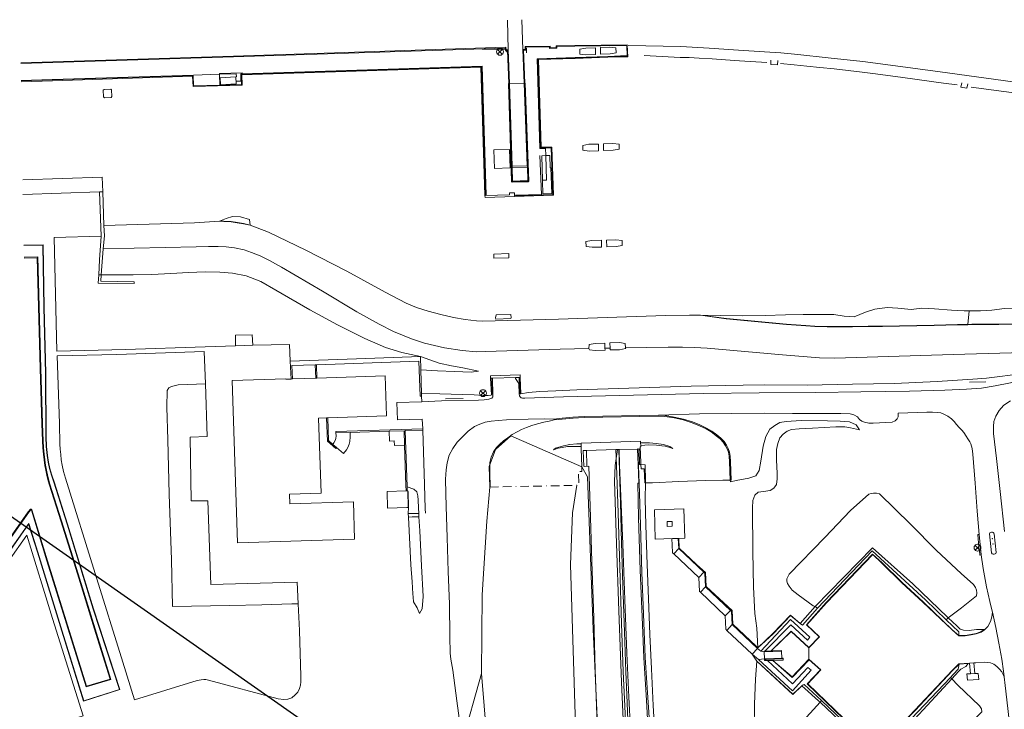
# Model space of a CAD drawing. Header units: metres. Extents: x 69428 to 72581, y 405279 to 408746.
# Tile 28 of 39: x 70063 to 70349, y 408546 to 408746. Entities that reach past the tile are written whole.
import ezdxf

# ---------------------------------------------------------------- set-up
doc = ezdxf.new("R2010")
doc.units = ezdxf.units.M
doc.linetypes.add('BORDER', pattern=[1.75, 0.5, -0.25, 0.5, -0.25, 0, -0.25])
for name, color, linetype, lineweight in [('629', 253, 'CONTINUOUS', 0), ('BS-BEBOUWING', 253, 'CONTINUOUS', 0), ('BS-BETONBAND', 253, 'BORDER', 0), ('BS-BINNENKRUINLIJN-KPN', 253, 'CONTINUOUS', 0), ('BS-BINNENTEENLIJN-KPN', 253, 'CONTINUOUS', 0), ('BS-GELEIDERAIL', 253, 'CONTINUOUS', 0), ('BS-HEK', 253, 'RASTER', 0), ('BS-KANT-VERHARDING', 253, 'CONTINUOUS', 0), ('BS-KRUINLIJN', 253, 'CONTINUOUS', 0), ('BS-MUUR-CONTOUR', 253, 'CONTINUOUS', 0), ('BS-OVERIG-KPN', 253, 'CONTINUOUS', 0), ('BS-OVERIGE-LIJNEN', 253, 'CONTINUOUS', 0), ('BS-RASTER', 253, 'RASTER', 0), ('BS-REMMINGSWERK', 253, 'CONTINUOUS', 0), ('BS-SCHEIDINGSLIJN-TALUDBEKL', 253, 'CONTINUOUS', 0), ('BS-SLAGBOOM', 253, 'CONTINUOUS', 0), ('BS-TUSSENBERM', 253, 'CONTINUOUS', 0), ('BS-VERKEERSBORD-BEHEER-WK', 253, 'CONTINUOUS', 0), ('BS-VLAKAFSLUITING', 253, 'CONTINUOUS', 0), ('BS-WATERLIJN-KPN', 253, 'CONTINUOUS', 0)]:
    doc.layers.add(name, color=color, linetype=linetype, lineweight=lineweight)
doc.layers.add('Bladindeling', color=1, linetype='CONTINUOUS', plot=False)
doc.linetypes.add('RASTER', pattern='A,3,-2,[200,RASTER,S=0.75,R=0,X=0,Y=0],-2,3', length=10)

# ---------------------------------------------------------------- blocks, each defined once
blk = doc.blocks.new('17', base_point=(65397.449219, 405320.3125))
at = {"layer": 'BS-VERKEERSBORD-BEHEER-WK'}
blk.add_lwpolyline([(65397.292969, 405319.84375), (65397.167969, 405319.90625), (65397.042969, 405320.03125), (65396.980469, 405320.15625), (65396.949219, 405320.28125), (65396.949219, 405320.34375), (65396.980469, 405320.46875), (65397.042969, 405320.59375), (65397.167969, 405320.71875), (65397.292969, 405320.78125), (65397.417969, 405320.8125), (65397.480469, 405320.8125), (65397.605469, 405320.78125), (65397.730469, 405320.71875), (65397.855469, 405320.59375), (65397.917969, 405320.46875), (65397.949219, 405320.34375), (65397.949219, 405320.28125), (65397.917969, 405320.15625), (65397.855469, 405320.03125), (65397.730469, 405319.90625), (65397.605469, 405319.84375), (65397.480469, 405319.8125), (65397.417969, 405319.8125)], close=True, dxfattribs=at)
for points in [[(65397.792969, 405320.65625), (65397.105469, 405319.96875)], [(65397.105469, 405320.65625), (65397.792969, 405319.96875)]]:
    blk.add_lwpolyline(points, dxfattribs=at)

msp = doc.modelspace()

# ---------------------------------------------------------------- linework, layer by layer
at = {"layer": 'Bladindeling'}
msp.add_lwpolyline([(70059.480826, 408602.441538), (70442.02483, 408334.581343), (69982.590105, 407678.440555), (69600.0461, 407946.300751)], close=True, dxfattribs=at)
at = {"layer": 'BS-BEBOUWING'}
for points in [[(70121.413, 408729.1), (70125.968, 408729.329), (70126.069, 408727.31), (70121.515, 408727.08)], [(70214.925, 408706.376), (70216.127, 408706.457), (70216.302, 408699.292), (70215.188, 408699.309)], [(70142.05, 408641.556), (70142.429, 408641.569), (70149.213, 408641.79), (70149.563, 408641.802), (70169.436, 408642.451), (70169.816, 408630.813), (70152.766, 408630.255), (70152.374, 408630.243), (70150.037, 408630.166), (70150.747, 408608.419), (70141.555, 408608.119), (70141.647, 408605.287), (70160.158, 408605.892), (70160.513, 408595.034), (70126.426, 408593.921), (70124.885, 408641.102), (70140.488, 408641.612), (70140.492, 408641.505)], [(70155.1, 408625.892), (70159.179, 408626.027), (70159.192, 408624.759), (70159.096, 408623.392), (70158.892, 408622.586), (70158.583, 408621.648), (70158.161, 408620.981), (70157.327, 408619.875), (70155.26, 408621.61), (70154.228, 408622.549), (70154.525, 408622.995), (70154.838, 408623.707), (70155.07, 408624.299), (70155.149, 408625.062)], [(70175.823, 408609.049), (70175.959, 408609.053), (70176.086, 408604.195), (70175.731, 408604.185), (70170.103, 408604.039), (70169.977, 408608.897), (70175.47, 408609.04)], [(70254.682, 408595.232), (70254.643, 408595.239), (70254.607, 408595.231), (70252.937, 408595.188), (70247.952, 408595.038), (70247.696, 408603.538), (70256.259, 408603.795), (70256.515, 408595.295), (70254.756, 408595.236)], [(70179.174, 408601.509), (70177.28, 408601.468), (70176.145, 408601.444), (70176.124, 408602.448), (70176.93, 408602.465), (70179.152, 408602.513)], [(70254.762, 408592.316), (70262.077, 408585.436), (70260.626, 408583.893), (70253.311, 408590.773)], [(70269.794, 408574.342), (70268.315, 408572.769), (70261.076, 408579.578), (70262.555, 408581.151)], [(70276.119, 408561.624), (70268.782, 408568.526), (70270.341, 408570.184), (70277.679, 408563.282)], [(70279.67, 408560.299), (70279.61, 408562.296), (70284.7, 408562.449), (70284.76, 408560.452)]]:
    msp.add_lwpolyline(points, close=True, dxfattribs=at)
at = {"layer": 'BS-BETONBAND', "ltscale": 5, "flags": 128}
msp.add_lwpolyline([(70199.870135, 408610.164421), (70225.160919, 408610.669005), (70225.720813, 408610.680866), (70225.580104, 408614.655883), (70226.576547, 408614.666864), (70226.588595, 408616.051625)], dxfattribs=at)
at = {"layer": 'BS-BINNENKRUINLIJN-KPN'}
for points in [[(70064.387015, 408676.92066), (70068.404, 408677.017), (70068.76, 408662.493), (70069.313, 408644.572), (70069.773, 408628.588), (70069.967, 408623.603), (70070.08, 408621.613), (70070.26, 408619.692), (70070.434, 408618.1), (70070.659, 408616.506), (70070.901, 408615.11), (70071.174, 408613.685), (70071.543, 408612.436), (70071.92, 408611.051), (70075.272, 408600.388), (70080.106, 408584.971), (70085.492, 408567.697), (70089.67, 408554.233), (70082.467, 408552.092), (70071.047, 408588.685), (70066.524, 408603.459), (70066.399, 408603.565), (70066.33, 408603.563), (70065.794, 408602.849), (70057.513, 408591.178)], [(70086.848, 408671.795), (70092.642, 408671.783), (70096.132, 408671.828), (70101.541, 408671.965), (70107.067, 408672.236), (70112.244, 408672.54), (70117.041, 408672.699), (70121.334, 408672.646), (70125.021, 408672.313), (70128.953, 408671.551), (70133.258, 408669.863), (70137.577, 408667.412), (70147.461, 408661.636), (70155.496, 408657.34), (70163.454, 408653.369), (70169.519, 408650.758), (70174.238, 408649.267), (70179.705, 408648.139), (70185.127, 408646.192), (70188.651, 408645.38), (70192.021, 408644.763), (70196.579, 408643.834)], [(70208.831, 408637.241), (70211.056, 408637.613), (70214.339, 408637.92), (70219, 408638.136), (70225.107, 408638.373), (70258.429, 408639.459), (70273.54, 408639.744), (70279.704, 408639.831), (70292.145, 408639.777), (70305.263, 408640.032), (70317.52, 408640.265), (70329.909, 408640.88), (70340.33, 408641.482), (70344.236, 408641.764), (70348.13, 408642.296), (70351.196, 408642.714), (70354.817, 408643.15), (70358.181, 408643.808), (70367.995, 408644.741), (70377.351, 408646.058), (70387.813, 408648.127)], [(70179.926, 408637.323), (70185.325, 408637.227), (70195.304, 408636.939), (70197.88, 408636.766), (70199.325, 408636.751), (70200.113, 408636.884), (70200.28, 408636.958)], [(70269.837, 408611.68), (70271.447, 408612.041), (70275.135, 408612.741), (70277.16, 408613.419), (70278.134, 408614.988), (70278.624, 408617.645), (70279.279, 408622.004), (70280.067, 408624.889), (70281.261, 408627.022), (70282.668, 408628.078), (70284.15, 408628.938), (70286.007, 408629.232), (70290.37, 408629.459), (70298.074, 408629.417), (70301.757, 408629.267), (70304.419, 408629.15), (70306.324, 408628.29), (70307.343, 408626.791)], [(70218.348, 408621.011), (70218.933, 408621.43), (70221.298, 408622.15), (70223.107, 408622.523), (70225.137, 408622.689), (70226.394, 408622.738)], [(70243.676, 408622.997), (70246.282, 408623.016), (70248.246, 408622.856), (70250.348, 408622.523), (70252.208, 408621.968), (70253.041, 408621.323)], [(70243.744, 408616.69), (70245.057, 408616.654), (70245.131, 408611.915), (70245.061, 408611.357)], [(70179.152, 408602.513), (70179.101, 408604.108), (70178.983, 408606.333), (70178.905, 408607.599), (70178.627, 408608.749), (70177.735, 408609.575), (70175.801, 408610.255)], [(70245.061, 408611.357), (70245.018, 408606.783), (70245.202, 408599.123), (70245.639, 408587.679), (70245.958, 408577.711), (70246.365, 408567.283), (70246.856, 408557.305), (70247.37, 408546.657), (70248.03, 408535.361), (70248.844, 408525.512), (70250.137, 408513.237), (70251.522, 408500.214), (70252.137, 408494.733)], [(70180.492, 408578.371), (70179.933, 408587.235), (70179.455, 408597.431), (70179.174, 408601.509)], [(70294.446, 408575.485), (70311.129, 408592.475), (70322.837, 408582.033), (70332.931, 408572.388), (70333.158, 408572.166)], [(70179.394, 408573.444), (70180.145, 408574.775), (70180.492, 408578.371)], [(70290.056, 408570.561), (70294.446, 408575.485)], [(70278.681, 408562.506), (70287.226, 408571.684), (70292.929, 408566.561), (70292.217, 408565.707), (70287.391, 408570.158), (70279.833, 408562.521)], [(70333.158, 408572.166), (70335.592, 408569.794), (70336.657, 408568.851), (70337.567, 408568.55), (70339.259, 408568.507), (70341.371, 408568.794), (70343.631, 408568.737)], [(70277.969, 408560.052), (70287.883, 408550.957), (70293.302, 408556.923), (70292.336, 408557.688), (70287.855, 408552.997), (70280.559, 408559.752)], [(70338.972, 408558.885), (70338.25, 408557.992), (70336.787, 408557.208), (70336.095, 408556.577), (70334.179, 408554.439)], [(70295.884, 408547.682), (70295.456, 408548.086), (70291.452, 408551.634), (70290.612, 408552.411)], [(70334.179, 408554.439), (70319.863, 408538.972), (70312.612, 408531.874), (70295.884, 408547.682)]]:
    msp.add_lwpolyline(points, dxfattribs=at)
at = {"layer": 'BS-BINNENTEENLIJN-KPN'}
for points in [[(70121.26, 408687.428), (70122.505, 408687.349), (70124.63, 408687.204), (70126.412, 408686.93), (70128.208, 408686.604), (70130.112, 408686.25)], [(70064.329353, 408680.33427), (70069.882, 408680.484), (70070.174, 408662.317), (70070.619, 408643.27), (70070.756, 408624.802), (70070.831, 408621.9), (70071.086, 408619.352), (70071.439, 408617.359), (70071.825, 408615.511), (70072.376, 408613.593), (70073.054, 408611.618), (70076.918, 408599.394), (70084.454, 408574.708), (70092.119, 408551.367), (70081.74, 408548.076), (70075.434, 408568.33), (70068.433, 408591.238), (70065.761, 408599.615), (70054.993, 408584.474), (70045.204, 408570.81)], [(70261.129, 408660.088), (70268.622, 408659.182), (70286.134, 408657.504), (70291.762, 408657.062), (70294.383, 408656.929), (70297.916, 408656.804), (70301.212, 408656.853), (70305.311, 408656.861), (70309.868, 408656.868), (70313.975, 408656.931), (70318.925, 408657.029), (70323.966, 408657.117), (70329.058, 408657.225), (70335.821, 408657.358), (70338.847, 408657.428)], [(70338.847, 408657.428), (70339.958, 408657.453), (70347.878, 408657.503), (70362.405, 408657.771), (70373.796, 408657.972), (70382.64, 408657.736)], [(70196.579, 408643.834), (70194.413, 408643.506), (70189.569, 408643.74), (70184.669, 408643.965), (70179.745, 408644.253)], [(70199.909, 408610.229), (70199.829, 408614.242), (70199.831, 408617.306), (70200.195, 408618.87), (70200.894, 408620.405), (70201.797, 408621.657), (70202.743, 408622.641), (70203.827, 408623.607), (70205.097, 408624.514), (70206.361, 408625.414), (70207.746, 408626.226), (70209.043, 408626.877), (70210.502, 408627.426), (70212.097, 408628.039), (70213.74, 408628.562), (70215.549, 408628.976), (70217.059, 408629.336), (70218.501, 408629.655), (70220.922, 408629.922), (70224.025, 408630.221), (70227.259, 408630.38), (70248.84, 408630.794), (70250.751, 408630.67), (70253.426, 408630.24), (70256.107, 408629.656), (70258.679, 408628.827), (70260.789, 408627.962), (70262.702, 408627.046), (70264.234, 408626.162), (70265.66, 408625.077), (70266.791, 408624.154), (70267.715, 408623.19), (70268.383, 408622.159), (70268.871, 408621.225), (70269.233, 408620.274), (70269.41, 408619.102), (70269.545, 408617.461), (70269.721, 408612.186)], [(70307.343, 408626.791), (70304.751, 408627.413), (70303.088, 408627.626), (70300.428, 408627.636), (70293.699, 408627.317), (70289.828, 408627.071), (70287.608, 408626.858), (70286.317, 408626.426), (70285.106, 408625.528), (70284.215, 408624.496), (70283.6, 408622.861), (70283.158, 408621.075), (70283.212, 408617.963), (70283.362, 408614.158), (70283.418, 408612.507), (70283.171, 408610.93), (70282.472, 408609.795), (70281.355, 408609.203), (70279.452, 408608.833), (70277.879, 408608.643), (70276.877, 408607.76), (70276.272, 408606.26), (70276.189, 408604.159), (70276.363, 408591.412), (70276.515, 408581.04), (70276.913, 408573.435), (70277.5, 408569.121), (70277.818, 408563.436)], [(70226.417, 408621.989), (70223.954, 408621.938), (70222.407, 408621.908), (70220.918, 408621.667), (70219.694, 408621.46), (70218.348, 408621.011)], [(70253.041, 408621.323), (70251.875, 408621.724), (70250.845, 408622.035), (70249.826, 408622.176), (70248.327, 408622.341), (70246.046, 408622.444), (70243.72, 408622.254)], [(70269.721, 408612.186), (70269.837, 408611.68)], [(70176.124, 408602.448), (70176.213, 408604.197), (70176.108, 408608.864), (70176.017, 408609.089), (70175.822, 408609.121)], [(70176.145, 408601.444), (70176.909, 408587.584), (70177.238, 408582.665)], [(70336.263, 408566.995), (70334.326, 408568.721), (70325.848, 408576.836), (70319.731, 408582.447), (70313.888, 408588.115), (70311.163, 408590.683), (70297.642, 408576.583), (70291.918, 408570.118), (70295.585, 408566.607), (70292.63, 408563.559), (70287.5, 408568.287), (70281.645, 408562.601)], [(70177.238, 408582.665), (70177.473, 408579.144), (70177.546, 408578.163)], [(70177.546, 408578.163), (70177.643, 408576.856), (70178.672, 408575.032), (70179.394, 408573.444)], [(70290.056, 408570.561), (70287.305, 408572.814), (70282.237, 408567.531), (70277.818, 408563.436)], [(70343.631, 408568.737), (70342.631, 408568.086), (70341.224, 408567.618), (70339.749, 408567.332), (70338.017, 408567.061), (70336.858, 408567.005), (70336.263, 408566.995)], [(70277.482, 408559.535), (70277.128, 408554.312), (70276.841, 408547.037), (70276.729, 408539.749), (70276.853, 408533.053), (70277.043, 408524.611), (70277.459, 408516.164), (70278.015, 408506.53)], [(70277.482, 408559.535), (70287.948, 408549.98), (70290.612, 408552.411)], [(70282.131, 408559.799), (70287.724, 408554.866), (70292.652, 408560.005), (70295.96, 408557.045), (70292.166, 408553.003), (70302.709, 408542.804), (70312.651, 408533.715), (70320.336, 408541.912), (70323.486, 408545.246), (70334.406, 408556.846), (70336.29, 408558.741)], [(70336.29, 408558.741), (70338.972, 408558.885)]]:
    msp.add_lwpolyline(points, dxfattribs=at)
at = {"layer": 'BS-GELEIDERAIL'}
for points in [[(70236.68, 408616.47), (70236.526, 408621.047)], [(70244.22, 408482.309), (70243.481, 408493.967), (70242.931, 408499.146), (70242.32, 408505.801), (70241.775, 408512.217), (70241.245, 408519.43), (70240.924, 408524.284), (70240.457, 408532.244), (70240.056, 408540.139), (70239.633, 408549.837), (70239.357, 408556.488), (70238.961, 408568.075), (70238.532, 408581.606), (70238.142, 408594.079), (70237.824, 408605.594), (70237.393, 408621.07)], [(70242.869, 408621.324), (70243.234, 408611.289)], [(70227.94, 408620.816), (70228.071, 408616.303)], [(70236.68, 408616.47), (70237.159, 408602.696), (70237.657, 408586.822), (70238.166, 408570.508), (70238.642, 408556.564), (70238.976, 408548.493), (70239.247, 408542.232), (70239.554, 408535.511), (70239.911, 408529.379), (70240.254, 408523.564), (70240.848, 408514.72), (70241.611, 408505.736), (70242.222, 408499.076), (70242.773, 408493.892)], [(70243.234, 408611.289), (70243.609, 408599.147), (70244.052, 408585.309), (70244.478, 408573.282), (70245.051, 408560.645), (70245.484, 408553.303), (70246.04, 408544.792), (70246.538, 408536.887), (70247.068, 408529.908), (70247.796, 408522.083), (70248.529, 408514.841), (70249.32, 408507.231), (70250.201, 408499.202), (70250.723, 408494.725)]]:
    msp.add_lwpolyline(points, dxfattribs=at)
at = {"layer": 'BS-HEK'}
for points in [[(70339.367, 408640.651), (70344.115, 408640.706)], [(70192.047, 408635.917), (70186.963, 408635.809)]]:
    msp.add_lwpolyline(points, dxfattribs=at)
at = {"layer": 'BS-KANT-VERHARDING'}
msp.add_lwpolyline([(70228.281901, 408613.111511), (70229.907032, 408568.811747), (70231.6161, 408530.4328), (70234.972315, 408488.116905), (70240.666027, 408443.054089), (70249.752495, 408393.481761), (70261.261656, 408345.567113), (70275.750659, 408297.212733)], dxfattribs=at)
at = {"layer": 'BS-KRUINLIJN'}
msp.add_lwpolyline([(70269.488611, 408295.370635), (70255.458509, 408341.015778), (70243.816121, 408388.464087), (70236.082465, 408437.446046), (70229.439061, 408489.161718), (70224.843517, 408537.779803), (70223.298741, 408587.649176), (70223.846834, 408602.687722), (70225.160919, 408610.669005)], dxfattribs=at)
at = {"layer": 'BS-MUUR-CONTOUR'}
for points in [[(70284.616, 408562.581), (70280.033, 408562.407), (70279.719, 408562.401)], [(70279.852, 408560.017), (70280.209, 408560.023), (70284.998, 408560.21)]]:
    msp.add_lwpolyline(points, dxfattribs=at)
at = {"layer": 'BS-OVERIG-KPN'}
for points in [[(70239.649, 408738.435), (70224.605, 408738.312)], [(70121.212, 408730.117), (70121.207, 408730.356), (70127.784, 408730.509), (70127.789, 408730.267)], [(70121.302, 408726.956), (70121.212, 408730.117)], [(70127.789, 408730.267), (70127.791, 408730.143)], [(70215.212, 408695.321), (70214.925, 408706.376)], [(70215.212, 408695.321), (70217.848, 408695.414), (70217.611, 408702.927), (70217.421, 408702.937), (70217.286, 408706.49), (70216.127, 408706.457)], [(70121.26, 408687.428), (70122.507, 408687.453), (70124.642, 408687.307), (70126.429, 408687.032), (70128.23, 408686.706), (70130.112, 408686.25)], [(70086.86, 408683.086), (70073.18, 408682.71), (70073.968, 408649.614), (70093.89, 408650.177), (70117.018, 408650.928), (70125.895, 408651.185)], [(70064.327672, 408680.433795), (70069.981, 408680.586), (70070.274, 408662.319), (70070.719, 408643.272), (70070.856, 408624.803), (70070.93, 408621.906), (70071.185, 408619.365), (70071.537, 408617.378), (70071.922, 408615.535), (70072.472, 408613.623), (70073.149, 408611.649), (70077.014, 408599.423), (70084.549, 408574.738), (70092.245, 408551.302), (70081.674, 408547.951), (70075.338, 408568.301), (70068.338, 408591.209), (70065.726, 408599.394), (70055.075, 408584.415), (70045.286, 408570.751)], [(70087.446, 408679.387), (70114.418, 408679.959), (70118.018, 408680.049), (70120.852, 408680.07), (70123.169, 408679.944), (70125.576, 408679.652), (70128.378, 408679.073), (70130.575, 408678.289), (70133.101, 408677.353), (70135.721, 408676.02), (70139.265, 408674.045), (70151.151, 408667.06), (70161.16, 408661.111), (70167.619, 408657.526), (70171.783, 408655.316), (70177.088, 408653.192), (70180.885, 408652.011), (70186.658, 408650.626), (70191.794, 408649.838), (70195.993, 408649.482), (70198.625, 408649.519), (70220.287, 408650.248)], [(70064.390479, 408676.715617), (70068.204, 408676.807), (70068.555, 408662.488), (70069.108, 408644.566), (70069.568, 408628.581), (70069.762, 408623.593), (70069.876, 408621.598), (70070.056, 408619.671), (70070.231, 408618.074), (70070.457, 408616.474), (70070.7, 408615.073), (70070.975, 408613.636), (70071.346, 408612.38), (70071.723, 408610.993), (70075.077, 408600.327), (70079.91, 408584.91), (70085.296, 408567.636), (70089.413, 408554.37), (70082.603, 408552.346), (70071.243, 408588.746), (70066.702, 408603.576), (70066.472, 408603.771), (70066.226, 408603.767), (70065.629, 408602.97), (70057.346, 408591.296)], [(70086.848, 408671.795), (70086.769, 408669.978), (70096.404, 408669.831), (70096.413, 408669.323), (70085.949, 408669.428), (70086.096, 408671.835)], [(70338.847, 408657.428), (70339.224, 408661.379)], [(70261.129, 408660.088), (70268.61, 408659.083), (70286.126, 408657.405), (70291.756, 408656.963), (70294.379, 408656.829), (70297.915, 408656.704), (70301.213, 408656.753), (70305.311, 408656.761), (70309.869, 408656.768), (70313.977, 408656.832), (70318.927, 408656.929), (70323.968, 408657.017), (70329.06, 408657.125), (70335.824, 408657.258), (70338.848, 408657.328)], [(70338.848, 408657.328), (70338.847, 408657.428)], [(70338.848, 408657.328), (70339.959, 408657.354), (70347.88, 408657.404), (70362.407, 408657.671), (70373.795, 408657.873), (70382.644, 408657.636)], [(70125.895, 408651.185), (70125.841, 408654.305), (70130.724, 408654.354), (70130.895, 408651.391)], [(70125.895, 408651.185), (70130.895, 408651.391)], [(70130.895, 408651.391), (70141.568, 408651.6), (70141.806, 408646.787)], [(70220.287, 408650.248), (70228.638, 408650.443)], [(70233.319, 408650.488), (70234.809, 408650.513)], [(70239.339, 408650.612), (70251.681, 408650.793), (70255.853, 408650.817), (70259.358, 408650.687), (70263.001, 408650.56), (70266.345, 408650.273), (70284.928, 408648.625), (70295.727, 408647.736), (70300.156, 408647.639), (70315.801, 408648.053), (70334.564, 408648.636), (70354.914, 408649.219), (70378.844, 408649.979), (70386.326, 408650.344)], [(70117.147, 408640.154), (70116.816, 408649.515), (70091.382, 408648.72), (70074.019, 408648.253), (70074.666, 408628.586), (70074.821, 408622.609), (70074.914, 408621.157), (70075.076, 408619.62), (70075.234, 408618.062), (70075.487, 408616.506), (70075.888, 408614.666), (70076.482, 408612.731), (70085.081, 408585.059), (70093.092, 408559.274), (70096.486, 408548.315), (70114.76, 408553.972), (70115.903, 408554.19), (70116.661, 408554.259), (70117.269, 408554.206), (70118.042, 408554.072), (70138.27, 408548.638), (70139.958, 408548.389), (70141.092, 408548.488), (70142.22, 408548.917), (70143.266, 408549.761), (70143.974, 408550.611), (70144.52, 408551.625), (70144.757, 408552.602), (70144.855, 408553.576), (70144.879, 408555.213), (70144.449, 408568.514), (70144.111, 408576.272)], [(70208.403, 408637.221), (70208.456, 408636.706), (70208.649, 408636.336), (70208.934, 408636.107), (70209.305, 408636.03), (70210.048, 408636.019), (70221.309, 408636.405), (70262.003, 408637.364), (70278.184, 408637.502), (70294.64, 408637.632), (70307.74, 408637.788), (70321.878, 408638.053), (70332.19, 408638.303), (70338.486, 408638.591), (70342.82, 408638.94), (70346.759, 408639.608), (70351.255, 408640.452), (70354.126, 408641.356), (70357.127, 408642.079), (70363.453, 408642.891), (70373.403, 408644.1), (70386.972, 408646.054), (70391.607, 408646.567)], [(70117.147, 408640.154), (70109.257, 408639.854), (70107.311, 408639.408), (70106.527, 408639.037), (70106.042, 408638.187), (70105.907, 408633.364), (70106.182, 408623.919), (70106.551, 408608.138), (70107.264, 408588.997), (70107.546, 408575.446), (70124.15, 408575.742), (70133.537, 408575.937), (70142.298, 408576.263), (70144.111, 408576.272)], [(70144.111, 408576.272), (70143.837, 408582.528), (70118.683, 408581.889), (70117.805, 408606.178), (70112.949, 408606.181), (70112.728, 408624.699), (70117.688, 408624.845), (70117.147, 408640.154)], [(70179.944, 408636.538), (70180.021, 408634.935)], [(70180.021, 408634.935), (70185.797, 408635.253), (70196.542, 408635.455), (70198.204, 408635.512), (70199.583, 408635.683), (70200.391, 408636.03), (70200.671, 408636.393), (70200.724, 408636.965)], [(70180.338, 408627.103), (70180.163, 408629.887), (70172.972, 408629.691), (70172.825, 408634.708), (70180.021, 408634.935)], [(70349.486, 408597.245), (70348.204, 408608.876), (70347.181, 408618.424), (70346.333, 408625.695), (70346.269, 408627.779), (70346.423, 408629.219), (70347.007, 408630.805), (70347.964, 408632.378), (70349.245, 408633.842), (70350.424, 408634.767), (70351.277, 408635.177)], [(70191.961, 408535.143), (70190.205, 408548.041), (70189.038, 408556.947), (70188.478, 408560.173), (70188.338, 408561.854), (70188.249, 408566.736), (70188.095, 408576.112), (70187.723, 408585.647), (70187.39, 408595.488), (70187.107, 408604.501), (70187.001, 408608.295), (70186.953, 408612.467), (70187.14, 408615.162), (70187.418, 408617.22), (70188.024, 408619.41), (70189.065, 408621.382), (70190.364, 408623.179), (70191.576, 408624.514), (70193.588, 408626.431), (70195.418, 408627.789), (70196.899, 408628.478), (70198.467, 408628.978), (70200.257, 408629.275), (70202.253, 408629.547), (70204.672, 408629.712), (70210.971, 408629.881), (70215.654, 408630.01), (70218.456, 408629.931)], [(70218.456, 408629.931), (70220.893, 408630.2), (70224.005, 408630.5), (70227.25, 408630.659), (70248.846, 408631.073)], [(70248.846, 408631.073), (70260.831, 408631.396), (70270.215, 408631.551), (70279.659, 408631.619), (70287.883, 408631.567), (70296.536, 408631.507), (70301.876, 408631.524), (70304.593, 408631.476), (70305.646, 408631.188), (70306.73, 408630.524), (70307.377, 408629.832), (70308.029, 408629.351), (70308.829, 408629.02), (70310.008, 408628.774), (70311.267, 408628.768), (70316.881, 408629.04), (70317.7, 408629.396), (70318.33, 408629.939), (70318.533, 408630.594), (70318.534, 408631.678), (70326.963, 408631.927), (70328.591, 408631.943), (70329.927, 408631.859), (70331.01, 408631.683), (70332.081, 408631.277), (70333.039, 408630.738), (70334.097, 408629.97), (70334.84, 408629.232), (70335.538, 408628.375), (70336.331, 408627.515), (70337.076, 408626.702), (70337.656, 408625.978), (70338.384, 408624.978), (70338.878, 408624.196), (70339.398, 408623.304), (70339.666, 408622.709), (70340.055, 408621.346), (70340.322, 408619.675), (70340.952, 408611.3), (70341.586, 408603.112), (70342.088, 408596.37)], [(70248.846, 408631.073), (70250.782, 408630.948), (70253.478, 408630.514), (70256.18, 408629.926), (70258.775, 408629.089), (70260.903, 408628.217), (70262.832, 408627.294), (70264.389, 408626.396), (70265.833, 408625.297), (70266.981, 408624.36), (70267.935, 408623.364), (70268.625, 408622.3), (70269.126, 408621.34), (70269.504, 408620.346), (70269.688, 408619.134), (70269.824, 408617.477), (70269.979, 408612.191), (70269.721, 408612.186)], [(70180.35, 408626.678), (70180.846, 408610.88), (70181.064, 408603.792), (70181.118, 408602.595)], [(70170.524, 408626.402), (70170.676, 408623.525), (70172.018, 408623.572), (70172.076, 408622.263), (70175.037, 408622.343)], [(70227.607, 408620.806), (70227.94, 408620.816), (70236.526, 408621.047), (70236.997, 408621.059), (70237.393, 408621.07), (70237.444, 408621.072), (70242.804, 408621.22)], [(70236.318, 408616.459), (70236.997, 408621.059)], [(70237.561, 408616.498), (70237.444, 408621.072)], [(70243.184, 408611.309), (70242.942, 408616.715), (70242.804, 408621.22)], [(70227.176, 408616.175), (70226.97, 408620.788)], [(70234.586, 408492.936), (70233.035, 408509.594), (70231.824, 408526.643), (70231.069, 408541.38), (70230.432, 408557.049), (70230.038, 408572.194), (70229.532, 408588.544), (70229.057, 408604.513), (70228.619, 408616.22)], [(70236.318, 408616.459), (70236.101, 408611.834), (70236.704, 408593.746), (70237.352, 408574.238), (70238.094, 408553.45), (70239.127, 408531.864), (70240.032, 408517.657), (70240.996, 408505.107), (70242.119, 408493.509)], [(70237.561, 408616.498), (70237.778, 408612.105), (70238.507, 408593.658), (70239.103, 408577.369), (70239.657, 408561.914), (70240.228, 408549.091), (70240.75, 408539.824), (70241.081, 408536.098), (70241.52, 408529.538), (70242.4, 408522.259), (70242.939, 408515.443), (70243.681, 408509.306), (70244.764, 408501.562), (70245.557, 408494.333)], [(70245.061, 408611.357), (70244.876, 408611.35), (70244.73, 408615.441), (70243.833, 408615.426), (70243.744, 408616.69)], [(70243.184, 408611.309), (70242.871, 408611.304), (70243.114, 408601.175), (70243.599, 408586.004), (70244.096, 408572.421), (70244.623, 408560.566), (70245.393, 408548.239), (70246.023, 408537.323), (70246.776, 408526.834), (70248.044, 408514.146), (70249.102, 408503.96), (70250.183, 408494.775)], [(70269.721, 408612.186), (70267.582, 408612.161), (70262.441, 408612.072), (70254.8, 408611.753), (70247.186, 408611.43), (70245.061, 408611.357)], [(70333.158, 408572.166), (70337.041, 408575.08), (70341.404, 408578.586), (70341.496, 408579.445), (70341.404, 408580.178), (70341.108, 408580.975), (70340.501, 408581.894), (70336.888, 408585.087), (70329.729, 408591.733), (70322.132, 408599.336), (70313.105, 408608.185), (70312.243, 408608.424), (70311.409, 408608.433), (70310.716, 408608.318), (70310.073, 408608.081), (70304.691, 408603.374), (70297.263, 408595.526), (70286.887, 408584.812), (70286.199, 408583.502), (70286.199, 408582.795), (70286.428, 408582.18), (70286.882, 408581.413), (70287.792, 408580.25), (70289.531, 408578.894), (70293.831, 408575.697), (70294.446, 408575.485)], [(70254.756, 408595.236), (70256.515, 408595.295), (70256.259, 408603.795), (70247.696, 408603.538), (70247.952, 408595.038), (70252.937, 408595.188), (70254.607, 408595.231)], [(70043.805, 408566.001), (70065.238, 408596.198), (70072.669, 408571.995), (70081.573, 408543.712), (70067.646, 408539.286), (70066.405, 408538.943), (70065.538, 408538.809), (70064.787, 408538.8), (70064.06, 408538.839), (70063.225, 408538.919), (70062.639, 408539.048), (70062.02, 408539.256), (70061.352, 408539.522), (70053.377, 408545.083)], [(70342.695, 408590.433), (70342.375, 408590.38), (70342.284, 408590.803), (70342.065, 408592.665), (70341.723, 408596.348), (70342.088, 408596.37)], [(70342.088, 408596.37), (70342.695, 408590.433)], [(70253.311, 408590.773), (70252.941, 408591.097), (70252.838, 408593.359)], [(70336.226, 408566.894), (70334.258, 408568.647), (70325.779, 408576.763), (70319.663, 408582.375), (70313.819, 408588.043), (70311.167, 408590.542), (70297.715, 408576.515), (70292.057, 408570.123), (70295.727, 408566.61), (70292.634, 408563.419)], [(70332.548, 408571.591), (70326.484, 408577.351), (70311.021, 408591.603), (70295.075, 408574.933)], [(70342.695, 408590.433), (70343.3, 408586.453), (70344.249, 408581.177), (70345.233, 408576.878), (70345.744, 408574.897), (70345.965, 408573.837)], [(70261.076, 408579.578), (70260.791, 408579.842), (70260.626, 408583.893)], [(70294.446, 408575.485), (70295.075, 408574.933)], [(70268.782, 408568.526), (70268.445, 408568.9), (70268.315, 408572.769)], [(70290.056, 408570.561), (70287.299, 408572.951), (70282.166, 408567.601), (70277.818, 408563.436)], [(70295.075, 408574.933), (70290.717, 408570.021), (70290.056, 408570.561)], [(70345.965, 408573.837), (70345.846, 408572.457), (70345.477, 408571.065), (70344.62, 408569.645), (70343.696, 408568.66), (70342.675, 408567.995), (70341.25, 408567.521), (70339.766, 408567.234), (70338.028, 408566.961), (70336.861, 408566.905), (70336.226, 408566.894)], [(70345.965, 408573.837), (70346.994, 408569.404), (70347.876, 408564.789), (70348.7, 408560.114), (70349.189, 408556.645), (70349.404, 408554.993)], [(70332.548, 408571.591), (70333.158, 408572.166)], [(70336.263, 408566.995), (70336.181, 408568.14), (70332.548, 408571.591)], [(70292.634, 408563.419), (70287.501, 408568.151), (70281.645, 408562.601)], [(70336.226, 408566.894), (70336.263, 408566.995)], [(70276.119, 408561.624), (70277.482, 408559.535)], [(70277.969, 408560.052), (70276.119, 408561.624)], [(70277.679, 408563.282), (70278.681, 408562.506)], [(70278.681, 408562.506), (70279.61, 408562.296)], [(70292.634, 408563.419), (70292.647, 408560.144)], [(70277.482, 408559.535), (70287.949, 408549.842), (70290.612, 408552.411)], [(70279.67, 408560.299), (70277.969, 408560.052)], [(70282.131, 408559.799), (70287.717, 408555.004), (70292.647, 408560.144)], [(70292.647, 408560.144), (70296.103, 408557.051), (70292.306, 408553.007), (70302.777, 408542.877), (70312.646, 408533.856), (70320.263, 408541.98), (70323.414, 408545.315), (70334.334, 408556.915), (70336.247, 408558.838)], [(70333.8, 408554.859), (70334.562, 408555.661), (70336.035, 408557.274), (70336.29, 408558.741)], [(70336.247, 408558.838), (70339.353, 408559.005)], [(70336.29, 408558.741), (70336.247, 408558.838)], [(70339.353, 408559.005), (70340.573, 408559.071)], [(70339.569, 408555.934), (70339.353, 408559.005)], [(70340.573, 408559.071), (70341.165, 408559.102), (70343.56, 408559.291), (70344.538, 408559.232), (70345.403, 408559.077), (70346.371, 408558.664), (70347.299, 408558.033), (70348.023, 408557.252), (70348.695, 408556.485), (70349.095, 408555.654), (70349.404, 408554.993)], [(70340.573, 408559.071), (70340.846, 408555.992)], [(70340.846, 408555.992), (70341.886, 408556.038), (70342.076, 408554.242), (70338.747, 408554.069), (70338.55, 408555.849), (70339.569, 408555.934)], [(70339.569, 408555.934), (70340.846, 408555.992)], [(70295.884, 408547.682), (70289.942, 408541.173), (70289.661, 408540.231), (70289.667, 408539.147), (70289.967, 408538.116), (70291.345, 408536.067), (70296.884, 408530.545), (70306.615, 408521.883), (70309.095, 408520.393), (70310.798, 408519.001), (70312.553, 408516.963), (70313.444, 408515.732), (70314.115, 408515.747), (70315.191, 408516.425), (70322.306, 408523.525), (70331.694, 408533.312), (70342.889, 408544.894), (70342.846, 408545.763), (70342.213, 408546.55), (70335.95, 408552.564), (70334.179, 408554.439)], [(70290.612, 408552.411), (70290.925, 408552.713), (70291.292, 408552.838), (70296.293, 408548.121)], [(70296.293, 408548.121), (70300.451, 408544.198), (70312.353, 408533.084), (70322.466, 408542.956), (70333.8, 408554.859)], [(70334.179, 408554.439), (70333.8, 408554.859)], [(70349.404, 408554.993), (70349.702, 408552.492), (70350.465, 408545.807), (70351.219, 408538.955), (70351.761, 408532.151), (70352.274, 408525.283), (70352.627, 408517.014), (70352.907, 408507.526), (70353.226, 408500.547)], [(70296.293, 408548.121), (70295.884, 408547.682)]]:
    msp.add_lwpolyline(points, dxfattribs=at)
for points in [[(70205.791, 408702.897), (70201.172, 408702.753), (70201.02, 408708.103), (70205.592, 408708.225)], [(70345.717, 408591.097), (70345.114, 408596.554), (70345.272, 408596.83), (70345.544, 408596.998), (70345.757, 408597.041), (70345.972, 408597.021), (70346.216, 408596.914), (70346.421, 408596.751), (70346.52, 408596.57), (70347.09, 408591.164), (70346.991, 408590.9), (70346.752, 408590.741), (70346.478, 408590.705), (70346.209, 408590.7), (70345.957, 408590.795)]]:
    msp.add_lwpolyline(points, close=True, dxfattribs=at)
at = {"layer": 'BS-OVERIGE-LIJNEN'}
for points in [[(70063.435985, 408733.221669), (70125.331, 408735.206), (70204.329, 408737.733), (70204.35, 408736.984), (70205.016, 408736.997), (70205.399, 408727.414), (70206.257, 408698.887), (70211.108, 408699.002), (70210.002, 408727.523), (70209.661, 408737.09), (70210.3, 408737.11), (70210.285, 408737.987), (70217.201, 408738.096), (70217.209, 408737.627), (70219.345, 408737.674), (70219.332, 408738.19), (70224.605, 408738.312)], [(70239.649, 408738.435), (70239.791, 408735.411)], [(70205.208, 408737.201), (70205.599, 408727.422)], [(70209.802, 408727.515), (70209.454, 408737.284)], [(70239.791, 408735.411), (70234.291, 408735.255), (70234.194, 408735.243), (70224.659, 408734.917)], [(70207.043, 408694.789), (70218.168, 408695.152), (70217.717, 408708.731), (70214.584, 408708.673), (70213.801, 408734.547), (70224.659, 408734.917)], [(70063.521555, 408728.155933), (70072.623, 408728.447), (70113.574, 408729.735), (70113.714, 408726.712), (70121.302, 408726.956)], [(70121.302, 408726.956), (70127.597, 408727.158), (70127.529, 408730.134), (70127.791, 408730.143)], [(70127.791, 408730.143), (70197.444, 408732.38), (70198.628, 408694.879)], [(70205.599, 408727.422), (70209.802, 408727.515)], [(70205.599, 408727.422), (70206.322, 408703.389)], [(70210.733, 408703.512), (70209.802, 408727.515)], [(70210.733, 408703.512), (70206.322, 408703.389)], [(70206.322, 408703.389), (70206.334, 408702.993)], [(70210.747, 408703.106), (70206.334, 408702.993)], [(70206.334, 408702.993), (70206.451, 408699.092), (70210.9, 408699.197), (70210.747, 408703.106)], [(70210.747, 408703.106), (70210.733, 408703.512)], [(70086.363, 408695.915), (70064.078052, 408695.211282)], [(70086.363, 408695.915), (70086.943, 408695.929), (70087.302, 408695.935)], [(70086.86, 408683.086), (70086.363, 408695.915)], [(70198.628, 408694.879), (70205.537, 408695.122), (70205.528, 408695.622), (70207.001, 408695.663), (70207.031, 408695.175), (70207.043, 408694.789)], [(70198.528, 408694.876), (70198.428, 408694.871)], [(70198.628, 408694.879), (70198.528, 408694.876)], [(70207.046, 408694.689), (70207.043, 408694.789)], [(70207.049, 408694.589), (70207.046, 408694.689)], [(70087.641, 408686.125), (70087.744, 408683.167), (70087.446, 408679.387)], [(70086.096, 408671.835), (70086.363, 408676.225), (70086.86, 408683.086)], [(70087.446, 408679.387), (70086.848, 408671.795)], [(70086.848, 408671.795), (70086.096, 408671.835)], [(70179.745, 408644.253), (70179.673, 408648.064), (70161.063, 408647.423), (70141.806, 408646.787)], [(70141.806, 408646.787), (70142.05, 408641.556)], [(70149.466, 408645.715), (70179.2, 408646.706), (70179.591, 408636.532), (70179.944, 408636.538)], [(70142.429, 408641.569), (70142.248, 408645.474), (70149.065, 408645.701)], [(70149.065, 408645.701), (70149.264, 408645.703), (70149.466, 408645.715)], [(70149.065, 408645.701), (70149.213, 408641.79)], [(70149.563, 408641.802), (70149.466, 408645.715)], [(70179.926, 408637.323), (70179.745, 408644.253)], [(70200.079, 408641.819), (70200.058, 408642.497), (70208.639, 408642.724), (70208.66, 408642.024)], [(70200.584, 408641.831), (70200.188, 408641.824), (70200.079, 408641.819)], [(70200.28, 408636.958), (70200.079, 408641.819)], [(70207.276, 408641.991), (70200.584, 408641.831)], [(70200.584, 408641.831), (70200.724, 408636.965)], [(70208.66, 408642.024), (70208.534, 408642.021), (70207.276, 408641.991)], [(70208.403, 408637.221), (70208.291, 408640.241), (70207.309, 408641.693), (70207.276, 408641.991)], [(70208.66, 408642.024), (70208.831, 408637.241)], [(70179.944, 408636.538), (70179.926, 408637.323)], [(70200.724, 408636.965), (70200.28, 408636.958)], [(70208.831, 408637.241), (70208.403, 408637.221)], [(70155.26, 408621.61), (70155.012, 408621.338), (70152.602, 408623.531), (70152.374, 408630.243)], [(70152.766, 408630.255), (70152.965, 408623.698), (70154.228, 408622.549)], [(70155.1, 408625.892), (70155.088, 408626.268), (70180.338, 408627.103)], [(70180.35, 408626.678), (70175.241, 408626.557), (70175.801, 408610.255)], [(70180.338, 408627.103), (70180.35, 408626.678)], [(70154.228, 408622.549), (70154.525, 408622.995), (70154.838, 408623.707), (70155.07, 408624.299), (70155.149, 408625.062), (70155.1, 408625.892)], [(70155.1, 408625.892), (70159.179, 408626.027)], [(70159.179, 408626.027), (70159.192, 408624.759), (70159.096, 408623.392), (70158.892, 408622.586), (70158.583, 408621.648), (70158.161, 408620.981), (70157.327, 408619.875), (70155.26, 408621.61)], [(70159.179, 408626.027), (70170.524, 408626.402)], [(70170.524, 408626.402), (70174.892, 408626.546), (70175.037, 408622.343)], [(70155.26, 408621.61), (70154.228, 408622.549)], [(70175.037, 408622.343), (70175.439, 408610.63)], [(70243.58, 408621.816), (70243.725, 408621.821), (70243.72, 408622.254), (70243.676, 408622.997), (70243.67, 408623.49), (70226.389, 408622.894), (70226.394, 408622.738), (70226.417, 408621.989), (70226.44, 408621.261)], [(70226.603, 408616.157), (70226.44, 408621.261)], [(70243.561, 408616.684), (70243.373, 408616.678), (70243.219, 408621.228), (70242.804, 408621.22)], [(70243.58, 408621.816), (70243.726, 408617.254), (70243.744, 408616.69)], [(70226.97, 408620.788), (70227.607, 408620.806)], [(70228.619, 408616.22), (70227.37, 408616.181)], [(70243.744, 408616.69), (70243.561, 408616.684)], [(70175.439, 408610.63), (70175.47, 408609.04)], [(70175.801, 408610.255), (70175.822, 408609.121)], [(70176.124, 408602.448), (70176.93, 408602.465)], [(70176.145, 408601.444), (70176.124, 408602.448)], [(70252.838, 408593.359), (70252.795, 408595.161), (70254.607, 408595.231), (70254.643, 408595.239), (70254.682, 408595.232), (70254.756, 408595.236), (70254.885, 408592.447)], [(70254.762, 408592.316), (70254.607, 408595.231)], [(70253.311, 408590.773), (70254.762, 408592.316)], [(70254.762, 408592.316), (70262.077, 408585.436)], [(70259.952, 408587.685), (70254.885, 408592.447)], [(70260.626, 408583.893), (70253.311, 408590.773)], [(70259.952, 408587.685), (70262.559, 408585.292), (70262.732, 408581.241), (70270.27, 408574.264), (70270.518, 408570.29), (70277.295, 408563.896), (70277.818, 408563.436)], [(70262.077, 408585.436), (70260.626, 408583.893)], [(70262.077, 408585.436), (70262.378, 408585.174), (70262.555, 408581.151)], [(70261.076, 408579.578), (70262.555, 408581.151)], [(70262.555, 408581.151), (70269.794, 408574.342)], [(70268.315, 408572.769), (70261.076, 408579.578)], [(70269.794, 408574.342), (70268.315, 408572.769)], [(70269.794, 408574.342), (70270.104, 408574.023), (70270.341, 408570.184)], [(70268.782, 408568.526), (70270.341, 408570.184)], [(70270.341, 408570.184), (70277.679, 408563.282)], [(70276.119, 408561.624), (70268.782, 408568.526)], [(70277.679, 408563.282), (70276.119, 408561.624)], [(70277.679, 408563.282), (70277.818, 408563.436)], [(70279.833, 408562.521), (70279.586, 408562.506), (70279.61, 408562.296)], [(70279.61, 408562.296), (70284.7, 408562.449)], [(70279.67, 408560.299), (70279.61, 408562.296)], [(70281.645, 408562.601), (70279.833, 408562.521)], [(70284.7, 408562.449), (70284.686, 408562.682), (70281.645, 408562.601)], [(70284.7, 408562.449), (70284.76, 408560.452)], [(70284.76, 408560.452), (70279.67, 408560.299)], [(70279.67, 408560.299), (70279.694, 408559.737), (70280.559, 408559.752)], [(70280.559, 408559.752), (70282.131, 408559.799)], [(70282.131, 408559.799), (70285.179, 408559.875), (70285.121, 408560.47), (70284.76, 408560.452)]]:
    msp.add_lwpolyline(points, dxfattribs=at)
for points in [[(70226.044, 408735.973), (70226.016, 408737.402), (70227.733, 408737.712), (70230.531, 408737.809), (70230.571, 408735.88), (70227.804, 408735.763)], [(70232.068, 408735.988), (70232.024, 408737.861), (70234.718, 408737.955), (70236.493, 408737.767), (70236.536, 408736.318), (70234.793, 408736.006)], [(70121.413, 408729.1), (70125.968, 408729.329), (70126.069, 408727.31), (70121.515, 408727.08)], [(70216.127, 408706.457), (70216.302, 408699.292), (70215.188, 408699.309), (70214.925, 408706.376)], [(70228.638, 408650.443), (70228.694, 408651.538), (70230.447, 408651.918), (70233.269, 408652.006), (70233.319, 408650.488), (70233.337, 408649.951), (70230.51, 408649.863), (70228.813, 408650.001)], [(70239.346, 408650.527), (70239.255, 408650.391), (70237.535, 408650.081), (70234.826, 408649.997), (70234.809, 408650.513), (70234.759, 408652.052), (70237.501, 408652.137), (70239.24, 408651.864), (70239.339, 408650.612)], [(70252.823, 408600.16), (70252.899, 408598.752), (70251.435, 408598.714), (70251.378, 408600.147)]]:
    msp.add_lwpolyline(points, close=True, dxfattribs=at)
at = {"layer": 'BS-RASTER', "flags": 128}
for points in [[(70197.691, 408737.26), (70204.295, 408737.438)], [(70210.509, 408736.299), (70210.485, 408737.672)], [(70239.704, 408735.525), (70234.291, 408735.255), (70224.655, 408735.008)], [(70224.655, 408735.008), (70213.632, 408734.634), (70214.423, 408708.503), (70216.057, 408708.526), (70216.091, 408706.585)], [(70121.212, 408730.117), (70113.693, 408729.863), (70072.619, 408728.572), (70063.519631, 408728.269792)], [(70126.128, 408729.393), (70126.113, 408730.258), (70121.212, 408730.117)], [(70127.789, 408730.267), (70127.402, 408730.255), (70127.45, 408728.141), (70126.146, 408728.087)], [(70198.748, 408695.011), (70197.564, 408732.508), (70127.789, 408730.267)], [(70205.282, 408727.41), (70206.137, 408698.96), (70206.335, 408698.772), (70211.011, 408698.882), (70211.223, 408699.064), (70210.119, 408727.527)], [(70214.389, 408706.508), (70214.819, 408695.209), (70207.259, 408694.963)], [(70200.402, 408641.581), (70200.557, 408637.236)], [(70208.401, 408641.887), (70208.574, 408637.431)], [(70254.682, 408595.232), (70254.84, 408592.382), (70259.934, 408587.601), (70262.142, 408585.523), (70262.444, 408585.27), (70262.637, 408581.224), (70269.89, 408574.425), (70270.181, 408574.14), (70270.427, 408570.253), (70277.696, 408563.422)]]:
    msp.add_lwpolyline(points, dxfattribs=at)
at = {"layer": 'BS-REMMINGSWERK'}
for points in [[(70255.424, 408738.179), (70240.059, 408738.443)], [(70255.185, 408735.023), (70244.721, 408735.516)], [(70330.762, 408730.817), (70317.831, 408732.547), (70308.272, 408733.779), (70298.207, 408734.919), (70289.384, 408735.866), (70284.457, 408736.308), (70279.695, 408736.611), (70272.135, 408737.103), (70263.651, 408737.711), (70255.424, 408738.179)], [(70280.36, 408733.51), (70272.474, 408734.04), (70268.364, 408734.302), (70264.476, 408734.58), (70260.697, 408734.761), (70257.827, 408734.949), (70255.185, 408735.023)], [(70283.567, 408734.096), (70283.473, 408732.805), (70281.505, 408732.947), (70281.598, 408734.238)], [(70331.802, 408727.496), (70319.965, 408729.182), (70311.974, 408730.242), (70308.118, 408730.747), (70300.015, 408731.651), (70295.794, 408732.098), (70292.02, 408732.477), (70288.296, 408732.889), (70284.41, 408733.27)], [(70330.762, 408730.817), (70351.962, 408727.924), (70374.17, 408724.948), (70394.26, 408722.246), (70408.421, 408720.351)], [(70335.713, 408727.03), (70331.802, 408727.496)], [(70338.834, 408727.373), (70338.558, 408726.057), (70336.788, 408726.341), (70337.046, 408727.611)], [(70392.034, 408719.436), (70368.268, 408722.612), (70339.847, 408726.405)]]:
    msp.add_lwpolyline(points, dxfattribs=at)
at = {"layer": 'BS-SCHEIDINGSLIJN-TALUDBEKL'}
msp.add_lwpolyline([(70199.870135, 408610.164421), (70199.598343, 408616.129054), (70201.479472, 408621.079219), (70205.976073, 408625.028731)], dxfattribs=at)
at = {"layer": 'BS-SLAGBOOM'}
for p in [(70204.682, 408736.647), (70345.977, 408595.147), (70346.17, 408593.586)]:
    msp.add_point(p, dxfattribs=at)
at = {"layer": 'BS-TUSSENBERM'}
msp.add_lwpolyline([(70249.186393, 408288.625029), (70234.26082, 408336.898701), (70222.554264, 408384.220407), (70213.791659, 408418.385058), (70211.119088, 408441.240806), (70206.884107, 408466.550806), (70203.913427, 408488.656448), (70200.605959, 408517.256872), (70197.399371, 408555.971313), (70197.608304, 408578.8336), (70198.987422, 408600.249681), (70199.870135, 408610.164421)], dxfattribs=at)
at = {"layer": 'BS-VLAKAFSLUITING'}
for points in [[(70205.976073, 408625.028731), (70226.588595, 408616.051625), (70228.281901, 408613.111511)], [(70191.741705, 408535.62437), (70197.399371, 408555.971313)]]:
    msp.add_lwpolyline(points, dxfattribs=at)
at = {"layer": 'BS-WATERLIJN-KPN'}
for points in [[(70205.208, 408737.201), (70204.964575, 408745.838257)], [(70209.160256, 408745.960224), (70209.454, 408737.284)], [(70209.454, 408737.284), (70210.097, 408737.303), (70210.082, 408738.184), (70217.397, 408738.299), (70217.405, 408737.831), (70219.14, 408737.869), (70219.127, 408738.385), (70224.6, 408738.512)], [(70224.6, 408738.512), (70239.821, 408738.616), (70239.977, 408735.219), (70234.201, 408735.043), (70224.666, 408734.717)], [(70063.432605, 408733.42176), (70125.324, 408735.406), (70204.524, 408737.94), (70204.544, 408737.187), (70205.208, 408737.201)], [(70207.049, 408694.589), (70218.374, 408694.959), (70217.91, 408708.935), (70214.778, 408708.877), (70214.007, 408734.354), (70224.666, 408734.717)], [(70063.524927, 408727.956297), (70072.629, 408728.247), (70113.384, 408729.529), (70113.524, 408726.506), (70127.801, 408726.964), (70127.734, 408729.941), (70197.25, 408732.173), (70198.428, 408694.871)], [(70064.006469, 408699.448991), (70087.155, 408700.174), (70087.302, 408695.935)], [(70087.302, 408695.935), (70087.641, 408686.125)], [(70198.428, 408694.871), (70198.446, 408694.308), (70207.049, 408694.589)], [(70087.641, 408686.125), (70113.915, 408686.975), (70121.26, 408687.428)], [(70121.26, 408687.428), (70123.137, 408688.207), (70125.036, 408688.784), (70127.309, 408688.684), (70129.994, 408687.933), (70130.112, 408686.25)], [(70130.112, 408686.25), (70135.522, 408684.248), (70146.349, 408678.996), (70158.235, 408672.881), (70169.402, 408666.825), (70175.556, 408663.636), (70178.524, 408662.35), (70181.874, 408661.248), (70185.551, 408660.316), (70189.294, 408659.467), (70192.672, 408658.851), (70195.975, 408658.424), (70197.719, 408658.378), (70219.816, 408658.984), (70250.906, 408660.05), (70257.904, 408660.14), (70261.129, 408660.088)], [(70261.129, 408660.088), (70266.868, 408660.001), (70273.389, 408659.888), (70279.927, 408659.969), (70285.776, 408660.202), (70290.956, 408660.256), (70294.839, 408660.311), (70299.897, 408660.311), (70302.875, 408659.859), (70305.753, 408659.666), (70309.042, 408660.958), (70311.841, 408661.86), (70315.418, 408662.339), (70318.49, 408662.17), (70322.329, 408661.748), (70325.416, 408662.111), (70329.135, 408661.934), (70334.101, 408661.567), (70337.792, 408661.389), (70339.224, 408661.379)], [(70339.224, 408661.379), (70342.494, 408661.355), (70345.798, 408661.555), (70349.507, 408662.001), (70352.934, 408661.969), (70357.145, 408661.839), (70360.751, 408661.783), (70364.704, 408662.574), (70367.532, 408662.944), (70370.32, 408662.909), (70372.847, 408661.877), (70375.665, 408659.44), (70377.503, 408658.988), (70381.641, 408658.801)]]:
    msp.add_lwpolyline(points, dxfattribs=at)
for points in [[(70087.396, 408725.445), (70087.685, 408725.72), (70089.642, 408725.778), (70089.859, 408725.611), (70089.941, 408723.643), (70089.727, 408723.358), (70087.767, 408723.296), (70087.529, 408723.506)], [(70231.429, 408707.9), (70228.705, 408707.801), (70226.931, 408708.009), (70226.913, 408709.441), (70228.633, 408709.749), (70231.424, 408709.843)], [(70232.916, 408709.894), (70235.629, 408709.985), (70237.416, 408709.81), (70237.468, 408708.353), (70235.711, 408708.037), (70232.939, 408707.972)], [(70232.351, 408679.911), (70229.584, 408679.836), (70227.844, 408680.03), (70227.795, 408681.477), (70229.516, 408681.785), (70232.286, 408681.878)], [(70233.786, 408681.928), (70236.512, 408682.02), (70238.33, 408681.834), (70238.338, 408680.385), (70236.586, 408680.071), (70233.85, 408679.983)], [(70200.969, 408677.837), (70205.368, 408677.989), (70205.375, 408676.799), (70201.007, 408676.658)], [(70201.454, 408659.378), (70201.644, 408660.181), (70205.957, 408660.307), (70206.028, 408659.374), (70205.967, 408659.142), (70201.546, 408658.986)]]:
    msp.add_lwpolyline(points, close=True, dxfattribs=at)

# ---------------------------------------------------------------- block references
at = {"layer": '629', "xscale": 2, "yscale": 2, "zscale": 2}
for p in [(70202.78, 408736.642), (70197.849, 408637.459), (70341.666, 408592.543)]:
    msp.add_blockref('17', p, dxfattribs=at)

doc.saveas('drawing.dxf')
